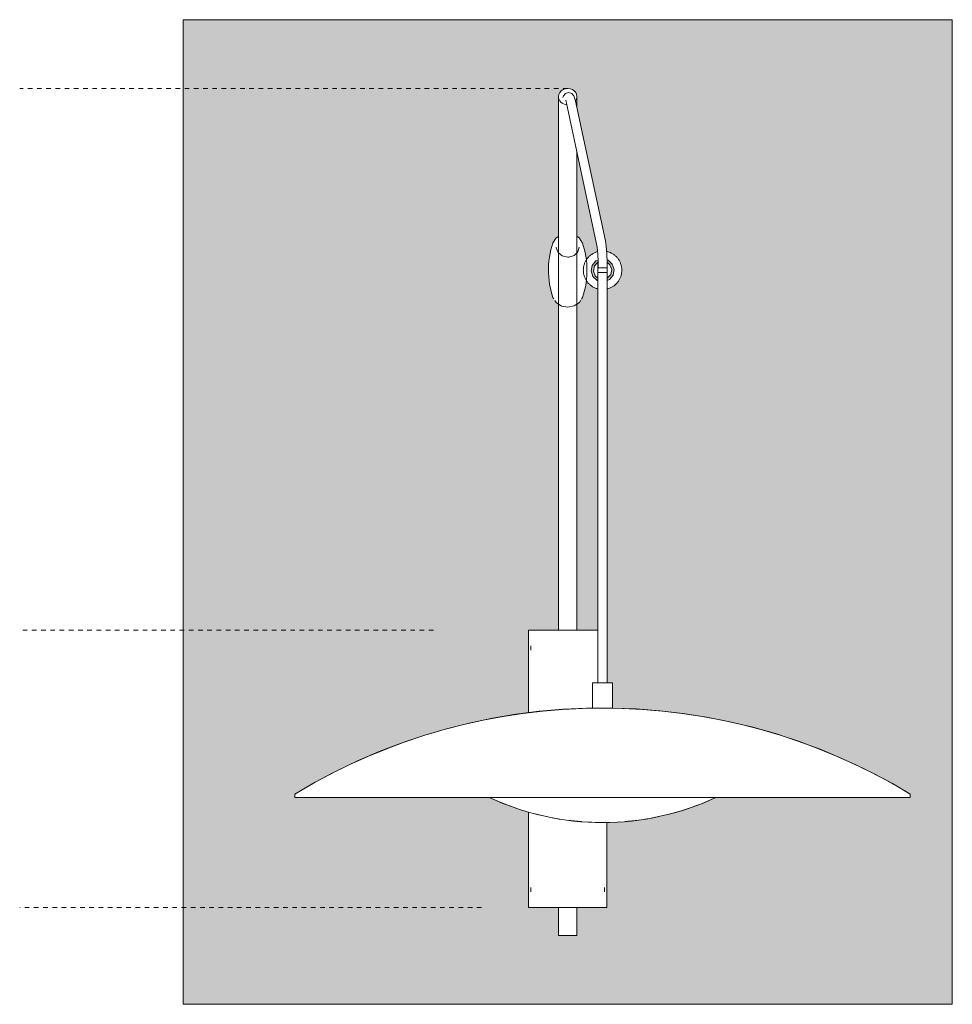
# Model space of a CAD drawing. Header units: millimetres. Extents: x -6933 to -2376, y -1187 to 7369.
# Tile 1 of 4: x -6933 to -6326, y 150 to 790. Entities that reach past the tile are written whole.
import ezdxf

# ---------------------------------------------------------------- set-up
doc = ezdxf.new("R2010")
doc.units = ezdxf.units.MM
doc.linetypes.add('Dash', pattern=[6, 3, -3])
doc.layers.add('A-ANNO-DIMS', color=7, linetype='Dash', lineweight=9, true_color=0xd2d2d2)
doc.layers.add('A-WALL', color=7, linetype='Continuous', lineweight=9)
doc.layers.add('E-LITE-EQPM', color=7, linetype='Continuous', lineweight=20)

# ---------------------------------------------------------------- blocks, each defined once
blk = doc.blocks.new('24502 - 24502 SLIM LED White extensible wall lamp-561698-Alzado_PDF')
at = {"layer": 'E-LITE-EQPM'}
for p, q in [((-6582.5, 739.74), (-6582.5, 541.51)), ((-6552.05, 646.16), (-6571.42, 736.84)), ((-6570.5, 732.51), (-6570.5, 739.74)), ((-6577.28, 735.59), (-6557.92, 644.91)), ((-6570.5, 541.51), (-6570.5, 703.8)), ((-6556.88, 622.51), (-6556.88, 631.38)), ((-6550.81, 628.45), (-6556.88, 628.45)), ((-6556.77, 630.36), (-6556.77, 628.45)), ((-6550.81, 631.38), (-6550.81, 622.51)), ((-6556.88, 625.45), (-6550.81, 625.45)), ((-6556.85, 621.78), (-6556.85, 358.95)), ((-6550.85, 358.95), (-6550.85, 621.78)), ((-6586.11, 609.25), (-6585.54, 608.35)), ((-6567.51, 608.23), (-6566.88, 609.25)), ((-6582.5, 444.39), (-6582.5, 393)), ((-6570.5, 393), (-6570.5, 444.39)), ((-6602, 393), (-6602, 339.49)), ((-6602, 393), (-6556.66, 393)), ((-6600.5, 383), (-6600.5, 380)), ((-6602, 274.91), (-6602, 213)), ((-6551, 213), (-6551, 268.18)), ((-6600.5, 226), (-6600.5, 223)), ((-6552.5, 223), (-6552.5, 226)), ((-6551, 213), (-6602, 213)), ((-6582.5, 213), (-6582.5, 194.8)), ((-6570.5, 194.8), (-6570.5, 213)), ((-6570.5, 194.8), (-6582.5, 194.8))]:
    blk.add_line(p, q, dxfattribs=at)
at = {"layer": 'E-LITE-EQPM', "flags": 128}
for points in [[(-6575.9, 742.44), (-6578, 741.72), (-6579.21, 740.31), (-6579.67, 739.18)], [(-6575.9, 742.44), (-6573.79, 741.72), (-6572.59, 740.31), (-6571.81, 738.41), (-6571.42, 736.84)], [(-6577.81, 737.35), (-6577.6, 736.83), (-6577.28, 735.59)], [(-6582.5, 648.97), (-6584.15, 647.84), (-6586.11, 644.64)], [(-6566.88, 644.64), (-6569, 648.01), (-6570.5, 648.98)], [(-6552.05, 646.16), (-6551.45, 642.52), (-6551, 637.67), (-6550.79, 632.12)], [(-6586.11, 644.64), (-6586.8, 642.47), (-6587.42, 640.19), (-6587.94, 637.84), (-6588.37, 635.41), (-6588.69, 632.92), (-6588.9, 630.4), (-6589, 627.86), (-6588.98, 625.3), (-6588.85, 622.76), (-6588.61, 620.25), (-6588.25, 617.78), (-6587.8, 615.37), (-6587.25, 613.04), (-6586.61, 610.79), (-6586.11, 609.25)], [(-6576.5, 635.51), (-6580.08, 636.3), (-6582.77, 638.44), (-6583.97, 641.41), (-6584, 641.98)], [(-6569, 641.98), (-6569.89, 638.93), (-6572.34, 636.59), (-6575.82, 635.54), (-6576.5, 635.51)], [(-6566.88, 609.25), (-6566.19, 611.43), (-6565.58, 613.7), (-6565.05, 616.06), (-6564.62, 618.49), (-6564.3, 620.97), (-6564.09, 623.5), (-6563.99, 626.04), (-6564.01, 628.59), (-6564.14, 631.13), (-6564.38, 633.65), (-6564.74, 636.12), (-6565.19, 638.53), (-6565.74, 640.86), (-6566.38, 643.11), (-6566.88, 644.64)], [(-6557.92, 644.91), (-6557.42, 641.92), (-6557.01, 637.6), (-6556.78, 632.22), (-6556.77, 630.36)], [(-6557.02, 639.05), (-6557.3, 638.97), (-6557.78, 638.83), (-6558.25, 638.66), (-6558.72, 638.47), (-6559.18, 638.27), (-6559.62, 638.05), (-6560.06, 637.81), (-6560.49, 637.55), (-6560.91, 637.28), (-6561.32, 636.99), (-6561.71, 636.68), (-6562.1, 636.36), (-6562.47, 636.02), (-6562.82, 635.67), (-6563.16, 635.3), (-6563.49, 634.92), (-6563.8, 634.53), (-6564.1, 634.13), (-6564.37, 633.71), (-6564.64, 633.28), (-6564.88, 632.85), (-6565.11, 632.4), (-6565.32, 631.95), (-6565.51, 631.48), (-6565.68, 631.01), (-6565.83, 630.54), (-6565.97, 630.05), (-6566.08, 629.57), (-6566.18, 629.08), (-6566.25, 628.58), (-6566.31, 628.08), (-6566.34, 627.58), (-6566.36, 627.08), (-6566.35, 626.58), (-6566.33, 626.08), (-6566.28, 625.58), (-6566.22, 625.09), (-6566.14, 624.6), (-6566.03, 624.11), (-6565.91, 623.62), (-6565.77, 623.14), (-6565.6, 622.67), (-6565.42, 622.2), (-6565.22, 621.74), (-6565.01, 621.29), (-6564.77, 620.85), (-6564.52, 620.42), (-6564.25, 619.99), (-6563.96, 619.58), (-6563.66, 619.19), (-6563.34, 618.8), (-6563.01, 618.43), (-6562.66, 618.07), (-6562.3, 617.72), (-6561.92, 617.39), (-6561.53, 617.08), (-6561.13, 616.78), (-6560.72, 616.49), (-6560.3, 616.23), (-6559.86, 615.98), (-6559.42, 615.74), (-6558.97, 615.53), (-6558.51, 615.34), (-6558.04, 615.16), (-6557.56, 615), (-6557.08, 614.86), (-6556.85, 614.8)], [(-6556.85, 620.22), (-6557.46, 620.38), (-6560.18, 622.93), (-6561.33, 626.47), (-6560.64, 630.13), (-6558.26, 633.01), (-6556.8, 633.59)], [(-6550.85, 614.8), (-6550.39, 614.92), (-6549.91, 615.07), (-6549.44, 615.24), (-6548.97, 615.42), (-6548.52, 615.63), (-6548.07, 615.85), (-6547.63, 616.09), (-6547.2, 616.35), (-6546.78, 616.62), (-6546.37, 616.91), (-6545.98, 617.22), (-6545.59, 617.54), (-6545.22, 617.88), (-6544.87, 618.23), (-6544.53, 618.6), (-6544.2, 618.98), (-6543.89, 619.37), (-6543.59, 619.77), (-6543.32, 620.19), (-6543.05, 620.61), (-6542.81, 621.05), (-6542.58, 621.5), (-6542.37, 621.95), (-6542.18, 622.41), (-6542.01, 622.88), (-6541.86, 623.36), (-6541.72, 623.84), (-6541.61, 624.33), (-6541.51, 624.82), (-6541.44, 625.32), (-6541.38, 625.81), (-6541.35, 626.31), (-6541.33, 626.81), (-6541.34, 627.31), (-6541.36, 627.81), (-6541.41, 628.31), (-6541.47, 628.81), (-6541.56, 629.3), (-6541.66, 629.79), (-6541.78, 630.28), (-6541.93, 630.76), (-6542.09, 631.23), (-6542.27, 631.7), (-6542.47, 632.16), (-6542.68, 632.61), (-6542.92, 633.05), (-6543.17, 633.48), (-6543.44, 633.9), (-6543.73, 634.31), (-6544.03, 634.71), (-6544.35, 635.1), (-6544.68, 635.47), (-6545.03, 635.83), (-6545.39, 636.18), (-6545.77, 636.51), (-6546.16, 636.82), (-6546.56, 637.12), (-6546.97, 637.4), (-6547.39, 637.67), (-6547.83, 637.92), (-6548.27, 638.15), (-6548.72, 638.37), (-6549.19, 638.56), (-6549.65, 638.74), (-6550.13, 638.9), (-6550.61, 639.04), (-6551.1, 639.16)], [(-6550.95, 633.71), (-6550.23, 633.52), (-6547.52, 630.97), (-6546.36, 627.43), (-6547.06, 623.76), (-6549.43, 620.89), (-6550.85, 620.32)], [(-6556.88, 632.12), (-6559.17, 629.71), (-6559.82, 626.45), (-6558.64, 623.34), (-6556.88, 621.78)], [(-6550.81, 621.78), (-6548.52, 624.19), (-6547.87, 627.45), (-6549.05, 630.56), (-6550.81, 632.12)], [(-6584.83, 607.22), (-6583.99, 605.89), (-6580.5, 603.63), (-6576.5, 602.88)], [(-6576.5, 602.88), (-6572.27, 603.72), (-6568.84, 606.06), (-6568, 607.43)], [(-6582.5, 444.39), (-6582.5, 448.79), (-6582.5, 453.18), (-6582.5, 457.56), (-6582.5, 461.91), (-6582.5, 466.24), (-6582.5, 470.54), (-6582.5, 474.79), (-6582.5, 478.99), (-6582.5, 483.14), (-6582.5, 487.22), (-6582.5, 491.24), (-6582.5, 495.18), (-6582.5, 499.05), (-6582.5, 502.82), (-6582.5, 506.5), (-6582.5, 510.08), (-6582.5, 513.56), (-6582.5, 516.92), (-6582.5, 520.17), (-6582.5, 523.3), (-6582.5, 526.3), (-6582.5, 529.17), (-6582.5, 531.9), (-6582.5, 534.5), (-6582.5, 536.95), (-6582.5, 539.25), (-6582.5, 541.4), (-6582.5, 541.51)], [(-6570.5, 541.51), (-6570.5, 539.37), (-6570.5, 537.08), (-6570.5, 534.63), (-6570.5, 532.04), (-6570.5, 529.32), (-6570.5, 526.45), (-6570.5, 523.46), (-6570.5, 520.34), (-6570.5, 517.09), (-6570.5, 513.74), (-6570.5, 510.27), (-6570.5, 506.69), (-6570.5, 503.01), (-6570.5, 499.25), (-6570.5, 495.39), (-6570.5, 491.45), (-6570.5, 487.44), (-6570.5, 483.36), (-6570.5, 479.21), (-6570.5, 475.01), (-6570.5, 470.76), (-6570.5, 466.47), (-6570.5, 462.14), (-6570.5, 457.79), (-6570.5, 453.41), (-6570.5, 449.02), (-6570.5, 444.62), (-6570.5, 444.39)], [(-6753.86, 286.62), (-6740.58, 294.34), (-6726.99, 301.52), (-6713.13, 308.15), (-6699.02, 314.23), (-6684.67, 319.73), (-6670.12, 324.66), (-6655.38, 329), (-6640.48, 332.75), (-6625.44, 335.89), (-6610.29, 338.44), (-6595.04, 340.38), (-6579.74, 341.7), (-6564.39, 342.41), (-6560.35, 342.5)], [(-6547.35, 342.5), (-6531.99, 341.95), (-6516.67, 340.78), (-6501.41, 339.01), (-6486.23, 336.62), (-6471.16, 333.63), (-6456.22, 330.04), (-6441.43, 325.86), (-6426.83, 321.08), (-6412.42, 315.73), (-6398.25, 309.8), (-6384.32, 303.32), (-6370.66, 296.28), (-6357.3, 288.7), (-6353.83, 286.62)], [(-6593.24, 272.64), (-6595.44, 273.13), (-6602.2, 274.93), (-6608.89, 277), (-6615.49, 279.33), (-6621.99, 281.93), (-6627.5, 284.39)], [(-6480.24, 284.39), (-6483.19, 283.02), (-6489.64, 280.32), (-6496.21, 277.88), (-6502.86, 275.71), (-6509.59, 273.8), (-6516.4, 272.17), (-6523.26, 270.81), (-6526.48, 270.3)], [(-6580.51, 270.18), (-6581.72, 270.35), (-6588.61, 271.6), (-6590.06, 271.93)], [(-6567.53, 268.66), (-6567.83, 268.68), (-6574.79, 269.37), (-6577.27, 269.72)], [(-6529.69, 269.8), (-6530.18, 269.72), (-6537.13, 268.92), (-6539.24, 268.76)], [(-6553.85, 268.12), (-6560.84, 268.26), (-6564.25, 268.46)], [(-6542.87, 268.48), (-6544.11, 268.39), (-6551.1, 268.14), (-6553.85, 268.12)]]:
    blk.add_lwpolyline(points, dxfattribs=at)
at = {"layer": 'E-LITE-EQPM'}
for major_axis, start_param, end_param in [((6, 0), 0, 3.141593), ((-6, 0), 0, 1.477042), ((6, 0), 5.719026, 6.283185)]:
    blk.add_ellipse((-6576.5, 739.74), major_axis=major_axis, ratio=0.882948, start_param=start_param, end_param=end_param, dxfattribs=at)
for points, knots in [([(-6556.88, 631.38), (-6556.88, 631.48), (-6556.88, 631.63), (-6556.88, 631.83), (-6556.88, 631.99), (-6556.88, 632.09), (-6556.88, 632.12), (-6556.88, 632.12)], [-1, -1, -1, -1, -0.75, -0.5625, -0.375, -0.1875, 0, 0, 0, 0]), ([(-6550.81, 632.12), (-6550.81, 632.12), (-6550.81, 632.09), (-6550.81, 631.99), (-6550.81, 631.83), (-6550.81, 631.63), (-6550.81, 631.48), (-6550.81, 631.38)], [-1, -1, -1, -1, -0.8125, -0.625, -0.4375, -0.25, 0, 0, 0, 0]), ([(-6556.88, 621.78), (-6556.88, 621.78), (-6556.88, 621.8), (-6556.88, 621.91), (-6556.88, 622.06), (-6556.88, 622.27), (-6556.88, 622.42), (-6556.88, 622.51)], [-1, -1, -1, -1, -0.8125, -0.625, -0.4375, -0.25, 0, 0, 0, 0]), ([(-6550.81, 622.51), (-6550.81, 622.42), (-6550.81, 622.27), (-6550.81, 622.06), (-6550.81, 621.91), (-6550.81, 621.8), (-6550.81, 621.78), (-6550.81, 621.78)], [-1, -1, -1, -1, -0.75, -0.5625, -0.375, -0.1875, 0, 0, 0, 0])]:
    blk.add_open_spline(points, degree=3, knots=knots, dxfattribs=at)

msp = doc.modelspace()

# ---------------------------------------------------------------- hatches: boundary and pattern name
at = {"layer": 'A-WALL', "true_color": 0xf7f7f7}
h = msp.add_hatch(color=7, dxfattribs=at)
h.paths.add_polyline_path([(-6826.5, 150), (-6326.5, 150), (-6326.5, 789.74), (-6826.5, 789.74), (-6826.5, 319.27)], flags=0)
h.paths.add_polyline_path([(-6578.05, 194.8), (-6582.5, 194.8), (-6582.5, 213), (-6602, 213), (-6602, 274.91), (-6605.61, 276), (-6615.73, 279.43), (-6621.57, 281.79), (-6623.69, 282.71), (-6627.51, 284.39), (-6753.86, 284.39), (-6753.76, 286.67), (-6744.22, 291.96), (-6728.52, 300.7), (-6708.37, 310.14), (-6689.47, 317.96), (-6673.58, 323.36), (-6659.19, 327.89), (-6640.96, 332.59), (-6623.3, 336.25), (-6612.79, 338), (-6602, 339.53), (-6602, 393), (-6582.5, 393), (-6582.56, 604.83), (-6582.95, 605.03), (-6585.19, 607.39), (-6586.52, 610.84), (-6588.08, 617.79), (-6588.9, 623.71), (-6588.75, 631.3), (-6587.62, 638.3), (-6586.29, 643.84), (-6585.19, 646.51), (-6582.81, 648.94), (-6582.5, 649.16), (-6582.5, 739.74), (-6582.29, 741.11), (-6581.69, 742.39), (-6580.74, 743.48), (-6579.5, 744.33), (-6578.05, 744.86), (-6576.5, 745.04), (-6574.94, 744.86), (-6573.5, 744.33), (-6572.25, 743.48), (-6571.3, 742.39), (-6570.7, 741.11), (-6570.5, 739.62), (-6570.5, 732.53), (-6552.05, 646.15), (-6551.04, 639.01), (-6550.12, 638.84), (-6546.84, 637.32), (-6544.11, 634.56), (-6542.05, 631), (-6541.45, 626.94), (-6541.94, 623.1), (-6544.26, 618.91), (-6547.82, 616.03), (-6550.85, 615.23), (-6550.85, 358.95), (-6547.35, 358.95), (-6547.33, 342.5), (-6526.19, 341.54), (-6511.18, 340.22), (-6492.71, 337.67), (-6475.61, 334.54), (-6466.68, 332.49), (-6452.82, 329.1), (-6444.33, 326.53), (-6421.87, 319.27), (-6396.23, 308.87), (-6375.89, 298.99), (-6353.83, 286.62), (-6353.83, 284.39), (-6480.16, 284.39), (-6493.04, 279.06), (-6504.06, 275.33), (-6517.56, 271.94), (-6530.14, 269.75), (-6542.54, 268.49), (-6551, 268.12), (-6551, 213), (-6570.5, 213), (-6570.5, 194.8), (-6576.5, 194.8)], flags=0)
h.paths.add_polyline_path([(-6570.5, 393), (-6556.85, 393), (-6556.85, 614.92), (-6557.87, 615.19), (-6561.02, 616.75), (-6563.58, 619.34), (-6564.49, 620.84), (-6565.21, 616.33), (-6566.6, 610.28), (-6568, 607.18), (-6570.04, 605.03), (-6570.5, 604.8), (-6570.5, 404.4)], flags=0)
h.paths.add_polyline_path([(-6550.85, 620.15), (-6548.89, 621.37), (-6547.35, 623.2), (-6546.46, 625.65), (-6546.46, 628.25), (-6547.35, 630.7), (-6549.02, 632.69), (-6550.96, 633.81), (-6550.78, 632.1), (-6549.32, 630.83), (-6548.49, 629.57), (-6548.05, 628.49), (-6547.85, 626.95), (-6548.16, 625.13), (-6548.9, 623.62), (-6549.86, 622.51), (-6550.85, 621.61), (-6550.85, 620.18)], flags=0)
h.paths.add_polyline_path([(-6556.85, 620.15), (-6556.88, 621.78), (-6558.37, 623.07), (-6559.2, 624.33), (-6559.64, 625.41), (-6559.85, 626.95), (-6561.23, 626.95), (-6561.23, 625.65), (-6560.26, 623.1), (-6558.55, 621.14), (-6556.88, 620.17)], flags=0)
h.paths.add_polyline_path([(-6561.23, 626.95), (-6559.85, 626.95), (-6559.53, 628.76), (-6558.79, 630.28), (-6557.83, 631.38), (-6556.78, 632.29), (-6556.82, 633.76), (-6558.8, 632.53), (-6560.34, 630.7), (-6561.23, 628.25), (-6561.23, 627.73)], flags=0)
h.paths.add_polyline_path([(-6564.46, 633.12), (-6563.43, 634.99), (-6559.87, 637.87), (-6557.01, 638.63), (-6557.04, 640.02), (-6558.47, 647.51), (-6570.5, 703.8), (-6570.48, 649.09), (-6569.85, 648.66), (-6567.68, 646.23), (-6566.6, 643.61), (-6564.95, 636.27), (-6564.48, 633.2)], flags=0)

# ---------------------------------------------------------------- linework, layer by layer
at = {"layer": 'A-ANNO-DIMS'}
for p, q in [((-6576.5, 745.08), (-6932.76, 745.08)), ((-6663.81, 393), (-6932.76, 393)), ((-6632.5, 213), (-6932.76, 213))]:
    msp.add_line(p, q, dxfattribs=at)
at = {"layer": 'A-WALL', "color": 253, "true_color": 0xaaaaaa}
for p, q in [((-6326.5, 789.74), (-6826.5, 789.74)), ((-6826.5, 789.74), (-6826.5, 150)), ((-6326.5, 150), (-6326.5, 789.74)), ((-6826.5, 150), (-6326.5, 150))]:
    msp.add_line(p, q, dxfattribs=at)
at = {"layer": 'E-LITE-EQPM'}
for p, q in [((-6547.35, 358.95), (-6560.35, 358.95)), ((-6560.35, 358.95), (-6560.35, 342.5)), ((-6547.35, 342.5), (-6547.35, 358.95)), ((-6560.35, 342.5), (-6547.35, 342.5)), ((-6753.86, 286.62), (-6753.86, 284.39)), ((-6753.86, 284.39), (-6353.83, 284.39)), ((-6353.83, 284.39), (-6353.83, 286.62))]:
    msp.add_line(p, q, dxfattribs=at)
for centre, radius, start, end in [((-6553.85, -43.39), 385.89, 58.77992, 121.22008), ((-6553.83, 442.61), 174.53, 245.02989, 294.97011)]:
    msp.add_arc(centre, radius, start, end, dxfattribs=at)

# ---------------------------------------------------------------- block references
msp.add_blockref('24502 - 24502 SLIM LED White extensible wall lamp-561698-Alzado_PDF', (0, 0), dxfattribs=at)

doc.saveas('drawing.dxf')
